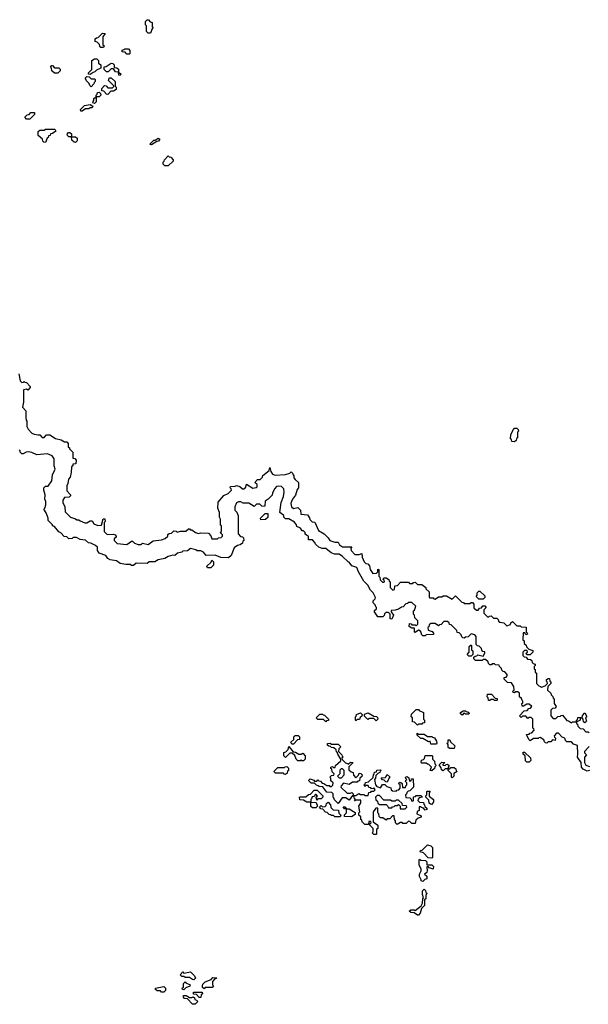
# Model space of a CAD drawing. Extents: x 2776963 to 2884430, y 684484 to 829250.
# Tile 165 of 256: x 2813115 to 2818205, y 788470 to 797290. Entities that reach past the tile are written whole.
import ezdxf

# ---------------------------------------------------------------- set-up
doc = ezdxf.new("R2010")
doc.units = 0

msp = doc.modelspace()

# ---------------------------------------------------------------- linework, layer by layer
at = {"layer": '0CON20XD'}
for points in [[(2814285, 797170), (2814265, 797170), (2814250, 797185), (2814250, 797235), (2814240, 797245), (2814240, 797275), (2814255, 797290), (2814268.3, 797288.3), (2814281.7, 797271.7), (2814300, 797265), (2814300, 797225), (2814310, 797215), (2814301.7, 797208.3), (2814285, 797170)], [(2813865, 797040), (2813841.7, 797041.7), (2813831.7, 797051.7), (2813828.3, 797068.3), (2813808.3, 797088.3), (2813790, 797095), (2813791.7, 797118.3), (2813801.7, 797128.3), (2813818.3, 797131.7), (2813855, 797170), (2813880, 797165), (2813860, 797135), (2813860, 797065), (2813870, 797055), (2813865, 797040)], [(2814095, 796980), (2814075, 796980), (2814058.3, 796998.3), (2814031.7, 797001.7), (2814031.7, 797018.3), (2814048.3, 797021.7), (2814055, 797030), (2814088.3, 797028.3), (2814100, 797015), (2814100, 796985), (2814095, 796980)], [(2813745, 796800), (2813731.7, 796801.7), (2813730, 796815), (2813760, 796845), (2813760, 796925), (2813785, 796940), (2813805, 796940), (2813820, 796925), (2813821.7, 796901.7), (2813840, 796885), (2813840, 796855), (2813801.7, 796838.3), (2813788.3, 796821.7), (2813771.7, 796818.3), (2813745, 796800)], [(2814015, 796790), (2814001.7, 796791.7), (2814000, 796820), (2813971.7, 796821.7), (2813955, 796850), (2813935, 796850), (2813908.3, 796821.7), (2813891.7, 796821.7), (2813870, 796845), (2813871.7, 796868.3), (2813888.3, 796871.7), (2813935, 796900), (2813948.3, 796898.3), (2813960, 796885), (2813961.7, 796861.7), (2813985, 796860), (2813998.3, 796848.3), (2814000, 796820), (2814020, 796805), (2814015, 796790)], [(2813455, 796810), (2813425, 796810), (2813401.7, 796831.7), (2813400, 796855), (2813390, 796865), (2813401.7, 796878.3), (2813408.3, 796878.3), (2813425, 796860), (2813465, 796860), (2813478.3, 796848.3), (2813478.3, 796831.7), (2813455, 796810)], [(2813755, 796690), (2813741.7, 796701.7), (2813738.3, 796718.3), (2813711.7, 796741.7), (2813708.3, 796758.3), (2813700, 796765), (2813715, 796780), (2813738.3, 796778.3), (2813755, 796760), (2813785, 796760), (2813790, 796755), (2813790, 796735), (2813781.7, 796728.3), (2813780, 796715), (2813755, 796690)], [(2813905, 796620), (2813891.7, 796621.7), (2813868.3, 796648.3), (2813851.7, 796651.7), (2813850, 796675), (2813875, 796700), (2813888.3, 796698.3), (2813905, 796680), (2813945, 796680), (2813958.3, 796691.7), (2813958.3, 796698.3), (2813910, 796745), (2813911.7, 796758.3), (2813921.7, 796768.3), (2813935, 796770), (2813970, 796735), (2813970, 796695), (2813980, 796685), (2813980, 796665), (2813955, 796650), (2813931.7, 796648.3), (2813905, 796620)], [(2813785, 796540), (2813770, 796545), (2813771.7, 796558.3), (2813780, 796565), (2813780, 796585), (2813800, 796600), (2813800, 796615), (2813808.3, 796621.7), (2813811.7, 796638.3), (2813825, 796640), (2813838.3, 796628.3), (2813840, 796615), (2813825, 796600), (2813800, 796600), (2813800, 796555), (2813785, 796540)], [(2813205, 796400), (2813175, 796400), (2813161.7, 796418.3), (2813181.7, 796438.3), (2813198.3, 796441.7), (2813215, 796460), (2813248.3, 796458.3), (2813248.3, 796441.7), (2813205, 796400)], [(2813675, 796470), (2813661.7, 796471.7), (2813660, 796485), (2813695, 796520), (2813745, 796530), (2813770, 796515), (2813765, 796500), (2813745, 796500), (2813735, 796490), (2813705, 796490), (2813675, 796470)], [(2813345, 796190), (2813331.7, 796191.7), (2813321.7, 796201.7), (2813318.3, 796218.3), (2813281.7, 796251.7), (2813281.7, 796288.3), (2813295, 796300), (2813335, 796300), (2813345, 796310), (2813428.3, 796308.3), (2813438.3, 796291.7), (2813408.3, 796271.7), (2813391.7, 796268.3), (2813388.3, 796251.7), (2813371.7, 796248.3), (2813370, 796235), (2813361.7, 796228.3), (2813345, 796190)], [(2813615, 796190), (2813601.7, 796191.7), (2813581.7, 796211.7), (2813580, 796240), (2813555, 796240), (2813541.7, 796251.7), (2813540, 796265), (2813551.7, 796278.3), (2813565, 796280), (2813578.3, 796268.3), (2813580, 796240), (2813615, 796240), (2813628.3, 796228.3), (2813630, 796205), (2813615, 796190)], [(2814295, 796170), (2814281.7, 796171.7), (2814281.7, 796178.3), (2814315, 796210), (2814328.3, 796211.7), (2814355, 796230), (2814368.3, 796218.3), (2814358.3, 796201.7), (2814341.7, 796198.3), (2814295, 796170)], [(2814445, 795980), (2814415, 795980), (2814400, 795995), (2814400, 796015), (2814408.3, 796021.7), (2814410, 796035), (2814445, 796070), (2814451.7, 796061.7), (2814468.3, 796058.3), (2814490, 796035), (2814488.3, 796021.7), (2814445, 795980)], [(2813107, 794117), (2813120, 794055), (2813135, 794040), (2813148.3, 794041.7), (2813155, 794050), (2813161.7, 794041.7), (2813175, 794040), (2813210, 794005), (2813210, 793995), (2813188.3, 793971.7), (2813175, 793980), (2813150, 793975), (2813150, 793865), (2813139.3, 793819.3), (2813170, 793785), (2813170, 793725), (2813173, 793703), (2813180, 793695), (2813180, 793645), (2813191.7, 793621.7), (2813225, 793587.5), (2813245, 793577.5), (2813281.7, 793571.7), (2813295, 793570), (2813315, 793546.7), (2813325, 793546.2), (2813335, 793546.7), (2813355, 793570), (2813385, 793570), (2813435, 793537.5), (2813487, 793527), (2813515, 793510), (2813538.3, 793508.3), (2813550, 793495), (2813550, 793465), (2813560, 793455), (2813560, 793445), (2813590, 793415), (2813591.7, 793361.7), (2813608.3, 793358.3), (2813620, 793345), (2813618.3, 793311.7), (2813591.7, 793308.3), (2813590, 793295), (2813580, 793285), (2813577, 793233), (2813567, 793193), (2813552.5, 793175), (2813546.7, 793135), (2813537.5, 793115), (2813538.3, 793068.3), (2813570, 793035), (2813570, 793025), (2813557, 793013), (2813515, 793010), (2813500, 792985), (2813500, 792965), (2813520, 792925), (2813521.7, 792881.7), (2813570, 792835), (2813615, 792820), (2813625, 792810), (2813645, 792810), (2813655, 792800), (2813697, 792783), (2813717, 792783), (2813745, 792800), (2813765, 792800), (2813780, 792775), (2813815, 792760), (2813848.3, 792761.7), (2813861.7, 792818.3), (2813878.3, 792818.3), (2813880, 792795), (2813870, 792785), (2813870, 792705), (2813898.3, 792678.3), (2813955, 792680), (2813970, 792675), (2813980, 792665), (2813980, 792655), (2813961.7, 792638.3), (2813960, 792625), (2813988.3, 792598.3), (2814075, 792587.5), (2814115, 792620), (2814125, 792620), (2814141.7, 792601.7), (2814175, 792587.5), (2814201.7, 792588.3), (2814215, 792600), (2814265, 792590), (2814308.3, 792621.7), (2814385, 792630), (2814418.3, 792641.7), (2814440, 792665), (2814441.7, 792678.3), (2814451.7, 792688.3), (2814475, 792690), (2814495, 792710), (2814517, 792707), (2814525, 792700), (2814555, 792707.5), (2814601.7, 792708.3), (2814625, 792730), (2814635, 792730), (2814641.7, 792721.7), (2814655, 792720), (2814687.5, 792697.5), (2814715, 792687.5), (2814735, 792692.5), (2814805, 792690), (2814827, 792667), (2814835, 792640), (2814885, 792640), (2814895, 792650), (2814918.3, 792651.7), (2814930, 792665), (2814930, 792675), (2814910, 792695), (2814920, 792705), (2814920, 792755), (2814913, 792763), (2814912.5, 792815), (2814902.5, 792835), (2814902.5, 792875), (2814887.5, 792915), (2814893, 792967), (2814943.6, 793026.4), (2814980, 793045), (2815010, 793075), (2815008.3, 793088.3), (2815000, 793095), (2815001.7, 793108.3), (2815045, 793110), (2815055, 793117.5), (2815085, 793107.5), (2815108.3, 793088.3), (2815121.7, 793088.3), (2815138.3, 793101.7), (2815145, 793130), (2815203, 793093), (2815231.7, 793098.3), (2815240, 793105), (2815240, 793125), (2815220, 793145), (2815245, 793170), (2815268.3, 793171.7), (2815288.3, 793191.7), (2815291.7, 793208.3), (2815348.3, 793251.7), (2815355, 793280), (2815361.7, 793241.7), (2815379.5, 793219.5), (2815401.1, 793211.1), (2815494, 793216), (2815531.7, 793228.3), (2815545, 793240), (2815558.3, 793228.3), (2815561.7, 793211.7), (2815570, 793205), (2815570, 793185), (2815580, 793170), (2815610, 793145), (2815610, 793095), (2815598.3, 793081.7), (2815585, 793030), (2815556.7, 792995), (2815548.8, 792975), (2815542.5, 792955), (2815547.5, 792927.5), (2815565, 792910), (2815605, 792920), (2815630, 792895), (2815631.7, 792861.7), (2815690, 792855), (2815708.3, 792828.3), (2815711.7, 792811.7), (2815731.7, 792791.7), (2815758.3, 792788.3), (2815790, 792715), (2815840, 792685), (2815875, 792650), (2815890, 792625), (2815935, 792610), (2815965, 792610), (2815977.5, 792585), (2816005, 792566.7), (2816088.3, 792568.3), (2816080, 792555), (2816082.5, 792535), (2816115, 792500), (2816155, 792500), (2816178.3, 792508.3), (2816180, 792475), (2816200, 792435), (2816215, 792420), (2816230, 792415), (2816247, 792397), (2816252.5, 792365), (2816275, 792330), (2816308.3, 792331.7), (2816320, 792345), (2816321.7, 792368.3), (2816330, 792365), (2816330, 792305), (2816340, 792295), (2816341.7, 792271.7), (2816361.7, 792251.7), (2816375, 792250), (2816380, 792255), (2816378.3, 792268.3), (2816370, 792275), (2816375, 792290), (2816395, 792290), (2816420, 792275), (2816421.7, 792261.7), (2816430, 792255), (2816430, 792205), (2816455, 792180), (2816470, 792185), (2816471.7, 792218.3), (2816498.3, 792221.7), (2816525, 792250), (2816595, 792250), (2816605, 792240), (2816635, 792240), (2816641.7, 792248.3), (2816655, 792250), (2816675, 792230), (2816715, 792230), (2816750, 792205), (2816751.7, 792191.7), (2816780, 792165), (2816780, 792115), (2816785, 792110), (2816815, 792110), (2816821.7, 792101.7), (2816835, 792100), (2816865, 792120), (2816895, 792120), (2816905, 792130), (2816935, 792130), (2816985, 792100), (2817015, 792130), (2817071.7, 792071.7), (2817088.3, 792068.3), (2817095, 792060), (2817145, 792060), (2817155, 792070), (2817168.3, 792068.3), (2817180, 792055), (2817181.7, 792021.7), (2817205, 792000), (2817218.3, 792001.7), (2817231.7, 792018.3), (2817248.3, 792021.7), (2817261.7, 792038.3), (2817278.3, 792038.3), (2817290, 792025), (2817270, 792005), (2817270, 791975), (2817301.7, 791941.7), (2817315, 791940), (2817321.7, 791948.3), (2817335, 791950), (2817355, 791930), (2817385, 791930), (2817398.3, 791918.3), (2817401.7, 791901.7), (2817411.7, 791891.7), (2817448.3, 791888.3), (2817475, 791860), (2817508.3, 791871.7), (2817511.7, 791888.3), (2817525, 791900), (2817565, 791860), (2817595, 791860), (2817605, 791850), (2817648.3, 791848.3), (2817650, 791805), (2817658.3, 791798.3), (2817660, 791785), (2817645, 791780), (2817638.3, 791798.3), (2817621.7, 791798.3), (2817620, 791735), (2817630, 791725), (2817631.7, 791701.7), (2817648.3, 791688.3), (2817651.7, 791671.7), (2817671.7, 791651.7), (2817708.3, 791638.3), (2817710, 791625), (2817685, 791600), (2817655, 791600), (2817650, 791615), (2817660, 791625), (2817658.3, 791638.3), (2817635, 791640), (2817620, 791625), (2817620, 791595), (2817631.7, 791581.7), (2817648.3, 791578.3), (2817661.7, 791561.7), (2817688.3, 791558.3), (2817698.3, 791548.3), (2817701.7, 791531.7), (2817711.7, 791521.7), (2817728.3, 791518.3), (2817730, 791505), (2817720, 791495), (2817720, 791475), (2817728.3, 791468.3), (2817730, 791445), (2817740, 791435), (2817740, 791345), (2817761.7, 791321.7), (2817778.3, 791318.3), (2817785, 791310), (2817818.3, 791321.7), (2817840, 791345), (2817838.3, 791358.3), (2817830, 791365), (2817831.7, 791378.3), (2817845, 791390), (2817858.3, 791388.3), (2817860, 791365), (2817868.3, 791358.3), (2817870, 791345), (2817841.7, 791318.3), (2817840, 791285), (2817868.3, 791258.3), (2817871.7, 791241.7), (2817888.3, 791228.3), (2817891.7, 791211.7), (2817900, 791205), (2817900, 791165), (2817918.3, 791138.3)], [(2817545, 793510), (2817521.7, 793511.7), (2817518.3, 793528.3), (2817510, 793535), (2817512.5, 793575), (2817535, 793620), (2817545, 793630), (2817565, 793630), (2817578.3, 793618.3), (2817580, 793605), (2817570, 793595), (2817570, 793545), (2817561.7, 793538.3), (2817558.3, 793521.7), (2817545, 793510)], [(2815475, 793020), (2815481.7, 793058.3), (2815478.7, 793088.7), (2815459.6, 793109.6), (2815427.6, 793112.4), (2815412.6, 793107.4), (2815398.2, 793091.8), (2815378.3, 793051.7), (2815375, 793030), (2815340, 792995), (2815311.7, 792978.3), (2815310, 792935), (2815305, 792930), (2815281.7, 792931.7), (2815265, 792950), (2815235, 792950), (2815215, 792930), (2815165, 792960), (2815115, 792960), (2815095, 792972.5), (2815075, 792972.5), (2815057, 792963), (2815040, 792925), (2815040, 792895), (2815058.3, 792878.3), (2815070, 792845), (2815070, 792685), (2815091.7, 792661.7), (2815108.3, 792658.3), (2815118.3, 792648.3), (2815120, 792625), (2815111.7, 792618.3), (2815108.3, 792601.7), (2815090, 792585), (2815065, 792580), (2815035, 792560), (2815008.3, 792491.7), (2814985, 792470), (2814915, 792472.5), (2814865, 792492.5), (2814785, 792490), (2814759.3, 792519.3), (2814735, 792532.5), (2814705, 792532.5), (2814691.7, 792541.7), (2814645, 792552.5), (2814617, 792533), (2814575, 792530), (2814565, 792520), (2814528.3, 792511.7), (2814505, 792490), (2814485, 792492.5), (2814445, 792482.5), (2814415, 792462.5), (2814355, 792452.5), (2814325, 792432.5), (2814275, 792432.5), (2814255, 792420), (2814158.3, 792421.7), (2814135, 792400), (2814115, 792400), (2814105, 792410), (2814065, 792410), (2814015, 792420), (2813981.7, 792441.7), (2813925, 792452.5), (2813903.6, 792463.6), (2813885, 792490), (2813825, 792510), (2813810, 792535), (2813810, 792565), (2813795, 792580), (2813751.7, 792601.7), (2813730, 792605), (2813705, 792627.5), (2813655, 792632.5), (2813623, 792653), (2813595, 792652.5), (2813585, 792642.5), (2813555, 792640), (2813538.3, 792658.3), (2813511.7, 792661.7), (2813483, 792693), (2813465, 792702.5), (2813425, 792750), (2813410, 792755), (2813410, 792765), (2813370, 792805), (2813370, 792825), (2813351.7, 792871.7), (2813330, 792905), (2813340, 792915), (2813347.5, 792945), (2813347.5, 792975), (2813340, 792995), (2813342.5, 793035), (2813330, 793075), (2813330, 793095), (2813345, 793110), (2813368.3, 793111.7), (2813401.7, 793158.3), (2813408.3, 793211.7), (2813432.5, 793265), (2813422.5, 793295), (2813422.5, 793355), (2813405, 793382.5), (2813365, 793400), (2813267, 793393), (2813225, 793412.5), (2813195, 793417.5), (2813173, 793417), (2813145, 793400), (2813135, 793400), (2813120, 793415), (2813118.3, 793428.3), (2813110, 793435)], [(2818215, 790563.3), (2818195, 790557.5), (2818160, 790575), (2818143.3, 790595), (2818142.5, 790635), (2818107.5, 790685), (2818112.5, 790715), (2818108.3, 790788.3), (2818071.7, 790801.7), (2818055, 790820), (2818011.7, 790821.7), (2818001.7, 790831.7), (2817998.3, 790848.3), (2817988.3, 790858.3), (2817971.7, 790861.7), (2817938.3, 790898.3), (2817921.7, 790898.3), (2817900, 790875), (2817901.7, 790861.7), (2817910, 790855), (2817908.3, 790831.7), (2817885, 790840), (2817868.3, 790821.7), (2817845, 790820), (2817835, 790810), (2817821.7, 790811.7), (2817811.7, 790821.7), (2817808.3, 790838.3), (2817775, 790860), (2817761.7, 790858.3), (2817755, 790850), (2817715, 790850), (2817685, 790830), (2817671.7, 790841.7), (2817651.7, 790888.3), (2817675, 790890), (2817681.7, 790898.3), (2817698.3, 790901.7), (2817720, 790925), (2817718.3, 790938.3), (2817710, 790945), (2817710, 791025), (2817695, 791040), (2817675, 791040), (2817665, 791030), (2817645, 791050), (2817615, 791050), (2817605, 791040), (2817590, 791055), (2817631.7, 791098.3), (2817658.3, 791101.7), (2817671.7, 791118.3), (2817688.3, 791121.7), (2817698.3, 791138.3), (2817675, 791160), (2817655, 791160), (2817625, 791140), (2817611.7, 791141.7), (2817610, 791165), (2817618.3, 791171.7), (2817620, 791185), (2817611.7, 791191.7), (2817608.3, 791208.3), (2817590, 791225), (2817588.3, 791258.3), (2817575, 791270), (2817555, 791270), (2817545, 791260), (2817531.7, 791261.7), (2817530, 791275), (2817540, 791285), (2817538.3, 791318.3), (2817518.3, 791348.3), (2817481.7, 791351.7), (2817451.7, 791381.7), (2817451.7, 791398.3), (2817468.3, 791401.7), (2817478.3, 791411.7), (2817480, 791425), (2817458.3, 791448.3), (2817441.7, 791451.7), (2817431.7, 791461.7), (2817428.3, 791478.3), (2817410, 791495), (2817408.3, 791508.3), (2817375, 791510), (2817365, 791520), (2817345, 791520), (2817338.3, 791511.7), (2817325, 791510), (2817311.7, 791521.7), (2817308.3, 791538.3), (2817285, 791560), (2817265, 791560), (2817255, 791550), (2817195, 791550), (2817180, 791565), (2817181.7, 791578.3), (2817191.7, 791588.3), (2817208.3, 791591.7), (2817215, 791600), (2817265, 791590), (2817280, 791615), (2817278.3, 791628.3), (2817261.7, 791631.7), (2817251.7, 791641.7), (2817248.3, 791658.3), (2817228.3, 791678.3), (2817211.7, 791681.7), (2817201.7, 791691.7), (2817200, 791765), (2817188.3, 791778.3), (2817155, 791790), (2817128.3, 791761.7), (2817105, 791760), (2817095, 791750), (2817081.7, 791751.7), (2817071.7, 791761.7), (2817068.3, 791778.3), (2817048.3, 791798.3), (2817031.7, 791801.7), (2817028.3, 791818.3), (2816978.3, 791868.3), (2816961.7, 791871.7), (2816958.3, 791888.3), (2816945, 791900), (2816911.7, 791898.3), (2816888.3, 791871.7), (2816871.7, 791868.3), (2816865, 791860), (2816835, 791880), (2816795, 791880), (2816781.7, 791868.3), (2816778.3, 791851.7), (2816770, 791845), (2816771.7, 791821.7), (2816808.3, 791808.3), (2816820, 791795), (2816818.3, 791781.7), (2816755, 791780), (2816745, 791770), (2816725, 791770), (2816711.7, 791781.7), (2816710, 791805), (2816698.3, 791818.3), (2816685, 791820), (2816655, 791800), (2816650, 791805), (2816648.3, 791838.3), (2816625, 791840), (2816600, 791855), (2816605, 791880), (2816618.3, 791878.3), (2816625, 791870), (2816655, 791870), (2816665, 791860), (2816680, 791875), (2816680, 791905), (2816651.7, 791931.7), (2816650, 791955), (2816640, 791965), (2816640, 791995), (2816648.3, 792001.7), (2816660, 792035), (2816625, 792070), (2816591.7, 792068.3), (2816588.3, 792061.7), (2816571.7, 792058.3), (2816548.3, 792031.7), (2816531.7, 792028.3), (2816505, 792010), (2816475, 792000), (2816441.7, 791998.3), (2816440, 791985), (2816460, 791955), (2816445, 791920), (2816431.7, 791921.7), (2816430, 791965), (2816415, 791980), (2816391.7, 791978.3), (2816381.7, 791968.3), (2816378.3, 791951.7), (2816365, 791940), (2816321.7, 791941.7), (2816290, 791985), (2816291.7, 791998.3), (2816308.3, 792011.7), (2816310, 792025), (2816301.7, 792031.7), (2816298.3, 792048.3), (2816280, 792065), (2816280, 792085), (2816298.3, 792101.7), (2816300, 792115), (2816280, 792155), (2816255, 792180), (2816230, 792225), (2816195, 792260), (2816147.5, 792345), (2816133, 792383), (2816087, 792397), (2816065, 792430), (2816055, 792432.5), (2816005, 792482.5), (2815975, 792502.5), (2815933, 792503), (2815903.9, 792513.9), (2815855, 792552.5), (2815823.6, 792553.6), (2815793.9, 792563.9), (2815765, 792590), (2815755, 792610), (2815735, 792630), (2815701.7, 792631.7), (2815700, 792665), (2815681.7, 792671.7), (2815671.7, 792681.7), (2815670, 792695), (2815655, 792710), (2815645, 792710), (2815630, 792735), (2815595, 792750), (2815592.5, 792765), (2815575, 792787.5), (2815525, 792820), (2815495, 792820), (2815480, 792835), (2815478.3, 792848.3), (2815442.5, 792875), (2815454.2, 792964.2), (2815475, 793020)], [(2815275, 792810), (2815270, 792825), (2815313, 792867), (2815335, 792867.5), (2815335, 792830), (2815315, 792812.5), (2815275, 792810)], [(2814825, 792380), (2814795, 792380), (2814790, 792395), (2814828.3, 792431.7), (2814835, 792450), (2814850, 792435), (2814850, 792405), (2814825, 792380)], [(2817265, 792100), (2817225, 792100), (2817201.7, 792121.7), (2817210, 792135), (2817210, 792155), (2817225, 792170), (2817235, 792170), (2817278.3, 792128.3), (2817280, 792115), (2817265, 792100)], [(2817155, 791590), (2817135, 791590), (2817120, 791605), (2817140, 791625), (2817140, 791675), (2817155, 791690), (2817160, 791685), (2817160, 791645), (2817170, 791635), (2817170, 791605), (2817155, 791590)], [(2817385, 791190), (2817365, 791190), (2817355, 791200), (2817335, 791200), (2817325, 791190), (2817311.7, 791191.7), (2817310, 791215), (2817300, 791225), (2817301.7, 791248.3), (2817338.3, 791248.3), (2817371.7, 791211.7), (2817388.3, 791208.3), (2817390, 791195), (2817385, 791190)], [(2815855, 791000), (2815835, 791020), (2815785, 791020), (2815770, 791035), (2815801.7, 791068.3), (2815825, 791070), (2815831.7, 791061.7), (2815845, 791060), (2815880, 791025), (2815878.3, 791011.7), (2815861.7, 791008.3), (2815855, 791000)], [(2816125, 791010), (2816120, 791015), (2816120, 791045), (2816128.3, 791051.7), (2816130, 791065), (2816165, 791080), (2816180, 791065), (2816178.3, 791051.7), (2816161.7, 791038.3), (2816158.3, 791021.7), (2816135, 791020), (2816125, 791010)], [(2816305, 791010), (2816285, 791030), (2816245, 791030), (2816231.7, 791021.7), (2816201.7, 791051.7), (2816201.7, 791068.3), (2816235, 791080), (2816285, 791050), (2816308.3, 791048.3), (2816318.3, 791038.3), (2816320, 791025), (2816305, 791010)], [(2816675, 790970), (2816648.3, 790998.3), (2816631.7, 791001.7), (2816630, 791035), (2816620, 791045), (2816621.7, 791068.3), (2816665, 791110), (2816685, 791110), (2816691.7, 791101.7), (2816730, 791085), (2816730, 791025), (2816740, 791015), (2816738.3, 790991.7), (2816721.7, 790988.3), (2816715, 790980), (2816685, 790980), (2816675, 790970)], [(2817075, 791060), (2817061.7, 791071.7), (2817060, 791085), (2817085, 791100), (2817105, 791100), (2817111.7, 791091.7), (2817128.3, 791088.3), (2817140, 791075), (2817135, 791070), (2817105, 791070), (2817095, 791080), (2817075, 791060)], [(2817918.3, 791138.3), (2817908.3, 791121.7), (2817885, 791120), (2817870, 791105), (2817870, 791055), (2817891.7, 791031.7), (2817915, 791030), (2817931.7, 791048.3), (2817955, 791050), (2817961.7, 791058.3), (2817975, 791060), (2818011.7, 791011.7), (2818028.3, 791008.3), (2818055, 790990), (2818065, 791000), (2818100, 791000), (2818100, 791015), (2818108.3, 791021.7), (2818111.7, 791038.3), (2818138.3, 791038.3), (2818128.3, 791011.7), (2818100, 791000), (2818100, 790985), (2818108.3, 790978.3), (2818111.7, 790961.7), (2818131.7, 790941.7), (2818158.3, 790938.3), (2818181.7, 790911.7), (2818205, 790910), (2818211.7, 790901.7)], [(2818175, 790990), (2818161.7, 791001.7), (2818160, 791025), (2818150, 791035), (2818151.7, 791058.3), (2818175, 791080), (2818190, 791055), (2818188.3, 791041.7), (2818180, 791035), (2818190, 791005), (2818175, 790990)], [(2816845, 790800), (2816795, 790800), (2816788.3, 790828.3), (2816775, 790820), (2816725, 790850), (2816705, 790850), (2816671.7, 790881.7), (2816671.7, 790898.3), (2816685, 790890), (2816735, 790890), (2816765, 790870), (2816805, 790870), (2816811.7, 790861.7), (2816828.3, 790858.3), (2816847, 790827), (2816850, 790805), (2816845, 790800)], [(2815565, 790800), (2815551.7, 790801.7), (2815541.7, 790818.3), (2815568.3, 790841.7), (2815570, 790865), (2815581.7, 790878.3), (2815608.3, 790878.3), (2815620, 790865), (2815618.3, 790841.7), (2815601.7, 790838.3), (2815565, 790800)], [(2816305, 789990), (2816285, 789990), (2816270, 790005), (2816280, 790015), (2816280, 790045), (2816250, 790075), (2816251.7, 790088.3), (2816260, 790095), (2816258.3, 790108.3), (2816241.7, 790108.3), (2816238.3, 790081.7), (2816205, 790080), (2816180, 790105), (2816178.3, 790118.3), (2816170, 790125), (2816168.3, 790148.3), (2816150, 790165), (2816150, 790185), (2816160, 790195), (2816150, 790245), (2816170, 790275), (2816168.3, 790298.3), (2816120, 790300), (2816118.3, 790291.7), (2816111.7, 790291.7), (2816120, 790305), (2816111.7, 790311.7), (2816108.3, 790328.3), (2816095, 790340), (2816065, 790300), (2816035, 790320), (2816001.7, 790318.3), (2815965, 790270), (2815931.7, 790301.7), (2815928.3, 790318.3), (2815920, 790325), (2815920, 790355), (2815908.3, 790368.3), (2815865, 790370), (2815828.3, 790418.3), (2815795, 790420), (2815788.3, 790428.3), (2815771.7, 790431.7), (2815755, 790450), (2815725, 790450), (2815700, 790475), (2815715, 790490), (2815748.3, 790478.3), (2815755, 790470), (2815775, 790470), (2815785, 790480), (2815791.7, 790471.7), (2815808.3, 790468.3), (2815821.7, 790451.7), (2815838.3, 790448.3), (2815865, 790430), (2815885, 790430), (2815891.7, 790421.7), (2815905, 790420), (2815918.3, 790431.7), (2815920, 790455), (2815901.7, 790471.7), (2815900, 790495), (2815890, 790505), (2815905, 790520), (2815928.3, 790521.7), (2815930, 790535), (2815911.7, 790551.7), (2815910, 790575), (2815901.7, 790581.7), (2815900, 790595), (2815915, 790600), (2815925, 790590), (2815938.3, 790591.7), (2815941.7, 790608.3), (2815988.3, 790651.7), (2815990, 790665), (2815961.7, 790711.7), (2815958.3, 790728.3), (2815951.7, 790731.7), (2815948.3, 790748.3), (2815928.3, 790768.3), (2815905, 790770), (2815898.3, 790778.3), (2815881.7, 790781.7), (2815871.7, 790791.7), (2815870, 790805), (2815895, 790810), (2815905, 790800), (2815965, 790800), (2815990, 790775), (2815971.7, 790758.3), (2815970, 790735), (2816000, 790705), (2816001.7, 790691.7), (2816010, 790685), (2816000, 790675), (2816001.7, 790661.7), (2816031.7, 790631.7), (2816048.3, 790628.3), (2816055, 790620), (2816075, 790640), (2816100, 790635), (2816061.7, 790598.3), (2816061.7, 790571.7), (2816081.7, 790551.7), (2816100, 790545), (2816101.7, 790521.7), (2816125, 790500), (2816148.3, 790521.7), (2816155, 790540), (2816168.3, 790538.3), (2816180, 790525), (2816178.3, 790511.7), (2816160, 790495), (2816158.3, 790471.7), (2816141.7, 790468.3), (2816135, 790460), (2816095, 790460), (2816065, 790440), (2816015, 790450), (2815991.7, 790428.3), (2815990, 790415), (2816045, 790360), (2816075, 790360), (2816088.3, 790368.3), (2816100, 790355), (2816100, 790340), (2816125, 790340), (2816151.7, 790358.3), (2816165, 790350), (2816195, 790350), (2816205, 790340), (2816235, 790340), (2816241.7, 790368.3), (2816258.3, 790371.7), (2816265, 790380), (2816285, 790380), (2816298.3, 790391.7), (2816285, 790410), (2816278.3, 790401.7), (2816265, 790400), (2816258.3, 790408.3), (2816241.7, 790411.7), (2816235, 790430), (2816215, 790430), (2816205, 790420), (2816200, 790435), (2816208.3, 790441.7), (2816211.7, 790458.3), (2816238.3, 790461.7), (2816278.3, 790501.7), (2816281.7, 790528.3), (2816288.3, 790531.7), (2816291.7, 790548.3), (2816308.3, 790551.7), (2816311.7, 790568.3), (2816345, 790570), (2816350, 790565), (2816341.7, 790558.3), (2816340, 790545), (2816321.7, 790538.3), (2816301.7, 790518.3), (2816300, 790495), (2816290, 790485), (2816300, 790435), (2816311.7, 790421.7), (2816345, 790410), (2816361.7, 790438.3), (2816385, 790440), (2816401.7, 790421.7), (2816438.3, 790408.3), (2816441.7, 790391.7), (2816451.7, 790381.7), (2816485, 790380), (2816491.7, 790388.3), (2816508.3, 790391.7), (2816520, 790405), (2816520, 790435), (2816510, 790445), (2816515, 790460), (2816528.3, 790458.3), (2816538.3, 790448.3), (2816541.7, 790411.7), (2816568.3, 790411.7), (2816571.7, 790428.3), (2816580, 790435), (2816580, 790455), (2816570, 790465), (2816571.7, 790478.3), (2816580, 790485), (2816571.7, 790491.7), (2816570, 790505), (2816585, 790510), (2816598.3, 790498.3), (2816605, 790470), (2816618.3, 790471.7), (2816621.7, 790488.3), (2816638.3, 790488.3), (2816640, 790415), (2816608.3, 790381.7), (2816591.7, 790378.3), (2816581.7, 790368.3), (2816578.3, 790351.7), (2816570, 790345), (2816571.7, 790321.7), (2816608.3, 790318.3), (2816618.3, 790308.3), (2816621.7, 790291.7), (2816635, 790290), (2816640, 790295), (2816641.7, 790328.3), (2816658.3, 790331.7), (2816665, 790340), (2816705, 790340), (2816720, 790325), (2816691.7, 790318.3), (2816681.7, 790308.3), (2816680, 790295), (2816695, 790280), (2816728.3, 790278.3), (2816731.7, 790261.7), (2816738.3, 790258.3), (2816741.7, 790241.7), (2816758.3, 790228.3), (2816760, 790215), (2816745, 790210), (2816728.3, 790228.3), (2816711.7, 790231.7), (2816705, 790240), (2816691.7, 790238.3), (2816690, 790205), (2816671.7, 790198.3), (2816670, 790175), (2816708.3, 790158.3), (2816710, 790145), (2816681.7, 790138.3), (2816661.7, 790118.3), (2816655, 790090), (2816625, 790090), (2816608.3, 790108.3), (2816595, 790110), (2816575, 790090), (2816545, 790090), (2816538.3, 790098.3), (2816525, 790100), (2816495, 790080), (2816480, 790095), (2816480, 790115), (2816470, 790125), (2816468.3, 790158.3), (2816451.7, 790158.3), (2816428.3, 790131.7), (2816405, 790130), (2816395, 790120), (2816365, 790140), (2816345, 790140), (2816331.7, 790151.7), (2816330, 790175), (2816320, 790185), (2816320, 790225), (2816315, 790230), (2816301.7, 790228.3), (2816280, 790195), (2816280, 790105), (2816320, 790075), (2816320, 790045), (2816310, 790035), (2816310, 789995), (2816305, 789990)], [(2817005, 790760), (2816965, 790760), (2816951.7, 790771.7), (2816950, 790795), (2816940, 790805), (2816950, 790815), (2816951.7, 790838.3), (2816965, 790840), (2816971.7, 790821.7), (2817010, 790785), (2817005, 790760)], [(2815655, 790650), (2815641.7, 790651.7), (2815635, 790660), (2815625, 790650), (2815605, 790650), (2815590, 790665), (2815578.3, 790698.3), (2815555, 790720), (2815531.7, 790718.3), (2815495, 790680), (2815480, 790695), (2815480, 790725), (2815498.3, 790731.7), (2815518.3, 790751.7), (2815525, 790780), (2815561.7, 790731.7), (2815585, 790730), (2815615, 790710), (2815635, 790710), (2815648.3, 790718.3), (2815670, 790695), (2815670, 790665), (2815655, 790650)], [(2817675, 790640), (2817655, 790640), (2817641.7, 790651.7), (2817640, 790695), (2817621.7, 790711.7), (2817621.7, 790728.3), (2817635, 790730), (2817688.3, 790678.3), (2817690, 790655), (2817675, 790640)], [(2818211.7, 790778.3), (2818170, 790735), (2818171.7, 790721.7), (2818190, 790705), (2818170, 790685), (2818170, 790635), (2818181.7, 790611.7), (2818215, 790600)], [(2816805, 790560), (2816790, 790565), (2816800, 790595), (2816778.3, 790618.3), (2816765, 790620), (2816755, 790630), (2816715, 790630), (2816710, 790635), (2816711.7, 790658.3), (2816728.3, 790661.7), (2816738.3, 790671.7), (2816745, 790700), (2816805, 790700), (2816810, 790695), (2816810, 790665), (2816828.3, 790648.3), (2816830, 790625), (2816838.3, 790618.3), (2816840, 790605), (2816831.7, 790598.3), (2816828.3, 790581.7), (2816805, 790560)], [(2816985, 790500), (2816980, 790505), (2816980, 790535), (2816950, 790565), (2816950, 790580), (2816925, 790580), (2816905, 790560), (2816891.7, 790571.7), (2816888.3, 790588.3), (2816870, 790615), (2816895, 790640), (2816920, 790635), (2816901.7, 790618.3), (2816901.7, 790611.7), (2816925, 790610), (2816931.7, 790618.3), (2816945, 790620), (2816958.3, 790608.3), (2816950, 790595), (2816950, 790580), (2816965, 790580), (2816975, 790590), (2817005, 790590), (2817018.3, 790578.3), (2817021.7, 790561.7), (2817030, 790555), (2817001.7, 790538.3), (2817000, 790515), (2816985, 790500)], [(2815495, 790530), (2815481.7, 790531.7), (2815475, 790540), (2815405, 790540), (2815390, 790555), (2815425, 790590), (2815485, 790590), (2815491.7, 790598.3), (2815505, 790600), (2815520, 790585), (2815520, 790565), (2815511.7, 790558.3), (2815508.3, 790541.7), (2815495, 790530)], [(2815995, 790500), (2816020, 790525), (2816020, 790565), (2816005, 790580), (2815991.7, 790578.3), (2815981.7, 790568.3), (2815980, 790535), (2815960, 790515), (2815975, 790500), (2815995, 790500)], [(2816405, 790460), (2816391.7, 790461.7), (2816378.3, 790478.3), (2816361.7, 790481.7), (2816350, 790495), (2816355, 790500), (2816388.3, 790501.7), (2816405, 790530), (2816430, 790505), (2816421.7, 790498.3), (2816405, 790460)], [(2815765, 790230), (2815735, 790230), (2815721.7, 790241.7), (2815720, 790280), (2815685, 790280), (2815655, 790300), (2815621.7, 790301.7), (2815620, 790325), (2815625, 790330), (2815675, 790330), (2815701.7, 790348.3), (2815718.3, 790351.7), (2815751.7, 790388.3), (2815778.3, 790388.3), (2815828.3, 790338.3), (2815830, 790325), (2815815, 790310), (2815785, 790310), (2815775, 790300), (2815770, 790325), (2815780, 790335), (2815768.3, 790348.3), (2815761.7, 790348.3), (2815748.3, 790331.7), (2815731.7, 790328.3), (2815728.3, 790311.7), (2815720, 790305), (2815720, 790280), (2815768.3, 790278.3), (2815780, 790245), (2815765, 790230)], [(2816805, 790260), (2816791.7, 790261.7), (2816781.7, 790271.7), (2816778.3, 790298.3), (2816750, 790325), (2816751.7, 790338.3), (2816760, 790345), (2816760, 790375), (2816765, 790380), (2816788.3, 790378.3), (2816780, 790365), (2816780, 790335), (2816820, 790305), (2816820, 790285), (2816805, 790260)], [(2815985, 790150), (2815935, 790150), (2815925, 790160), (2815905, 790160), (2815898.3, 790168.3), (2815885, 790170), (2815868.3, 790188.3), (2815851.7, 790191.7), (2815828.3, 790218.3), (2815811.7, 790221.7), (2815800, 790235), (2815815, 790250), (2815825, 790240), (2815848.3, 790241.7), (2815858.3, 790251.7), (2815861.7, 790268.3), (2815875, 790280), (2815898.3, 790258.3), (2815901.7, 790231.7), (2815921.7, 790211.7), (2815968.3, 790208.3), (2815971.7, 790181.7), (2815990, 790165), (2815985, 790150)], [(2816565, 790220), (2816580, 790235), (2816578.3, 790248.3), (2816541.7, 790251.7), (2816538.3, 790268.3), (2816505, 790300), (2816485, 790300), (2816475, 790290), (2816445, 790290), (2816435, 790300), (2816375, 790300), (2816335, 790340), (2816315, 790340), (2816300, 790325), (2816301.7, 790301.7), (2816318.3, 790288.3), (2816321.7, 790271.7), (2816335, 790260), (2816395, 790260), (2816408.3, 790248.3), (2816415, 790230), (2816445, 790230), (2816451.7, 790238.3), (2816468.3, 790241.7), (2816475, 790250), (2816495, 790250), (2816505, 790260), (2816520, 790245), (2816521.7, 790221.7), (2816565, 790220)], [(2816085, 790150), (2816021.7, 790151.7), (2816021.7, 790168.3), (2816040, 790185), (2816040, 790220), (2816021.7, 790221.7), (2816011.7, 790238.3), (2816025, 790240), (2816040, 790220), (2816065, 790220), (2816118.3, 790188.3), (2816118.3, 790171.7), (2816085, 790150)], [(2816805, 789780), (2816771.7, 789781.7), (2816728.3, 789828.3), (2816700, 789835), (2816701.7, 789848.3), (2816718.3, 789851.7), (2816765, 789900), (2816795, 789890), (2816810, 789875), (2816810, 789785), (2816805, 789780)], [(2816725, 789570), (2816710, 789575), (2816710, 789585), (2816692.5, 789615), (2816693, 789637), (2816710, 789665), (2816710, 789685), (2816690, 789715), (2816690, 789765), (2816695, 789770), (2816705, 789760), (2816748.3, 789758.3), (2816760, 789745), (2816760, 789720), (2816805, 789720), (2816820, 789705), (2816815, 789680), (2816781.7, 789691.7), (2816775, 789700), (2816760, 789700), (2816760, 789685), (2816770, 789675), (2816761.7, 789668.3), (2816758.3, 789651.7), (2816740, 789635), (2816758.3, 789618.3), (2816760, 789595), (2816741.7, 789588.3), (2816725, 789570)], [(2816685, 789270), (2816675, 789270), (2816645, 789290), (2816615, 789292.5), (2816602.5, 789305), (2816617, 789317), (2816645, 789317.5), (2816655, 789310), (2816708.3, 789351.7), (2816720, 789375), (2816722.5, 789415), (2816730, 789425), (2816720, 789455), (2816720, 789485), (2816735, 789500), (2816748.3, 789488.3), (2816751.7, 789471.7), (2816760, 789465), (2816750, 789445), (2816750, 789415), (2816740, 789405), (2816740, 789355), (2816711.7, 789328.3), (2816700, 789285), (2816685, 789270)], [(2814675, 788690), (2814661.7, 788691.7), (2814635, 788710), (2814595, 788710), (2814585, 788720), (2814565, 788720), (2814550, 788735), (2814575, 788760), (2814585, 788750), (2814645, 788760), (2814680, 788725), (2814687.5, 788705), (2814675, 788690)], [(2814765, 788610), (2814751.7, 788621.7), (2814750, 788635), (2814755, 788650), (2814775, 788670), (2814828.3, 788691.7), (2814845, 788710), (2814878.3, 788708.3), (2814875, 788700), (2814861.7, 788698.3), (2814840, 788675), (2814840, 788645), (2814850, 788635), (2814838.3, 788621.7), (2814775, 788620), (2814765, 788610)], [(2814405, 788580), (2814385, 788580), (2814375, 788590), (2814345, 788590), (2814331.7, 788601.7), (2814330, 788615), (2814405, 788630), (2814420, 788615), (2814420, 788595), (2814405, 788580)], [(2814585, 788600), (2814571.7, 788601.7), (2814570, 788615), (2814580, 788625), (2814580, 788655), (2814595, 788670), (2814601.7, 788661.7), (2814640, 788645), (2814638.3, 788631.7), (2814601.7, 788618.3), (2814585, 788600)], [(2814685, 788470), (2814661.7, 788471.7), (2814618.3, 788518.3), (2814591.7, 788521.7), (2814580, 788535), (2814581.7, 788548.3), (2814605, 788550), (2814635, 788530), (2814655, 788530), (2814668.3, 788538.3), (2814678.3, 788528.3), (2814681.7, 788511.7), (2814698.3, 788508.3), (2814710, 788495), (2814685, 788470)], [(2814735, 788530), (2814721.7, 788531.7), (2814698.3, 788558.3), (2814671.7, 788561.7), (2814671.7, 788578.3), (2814748.3, 788578.3), (2814750, 788565), (2814740, 788555), (2814735, 788530)]]:
    msp.add_lwpolyline(points, dxfattribs=at)

doc.saveas('drawing.dxf')
